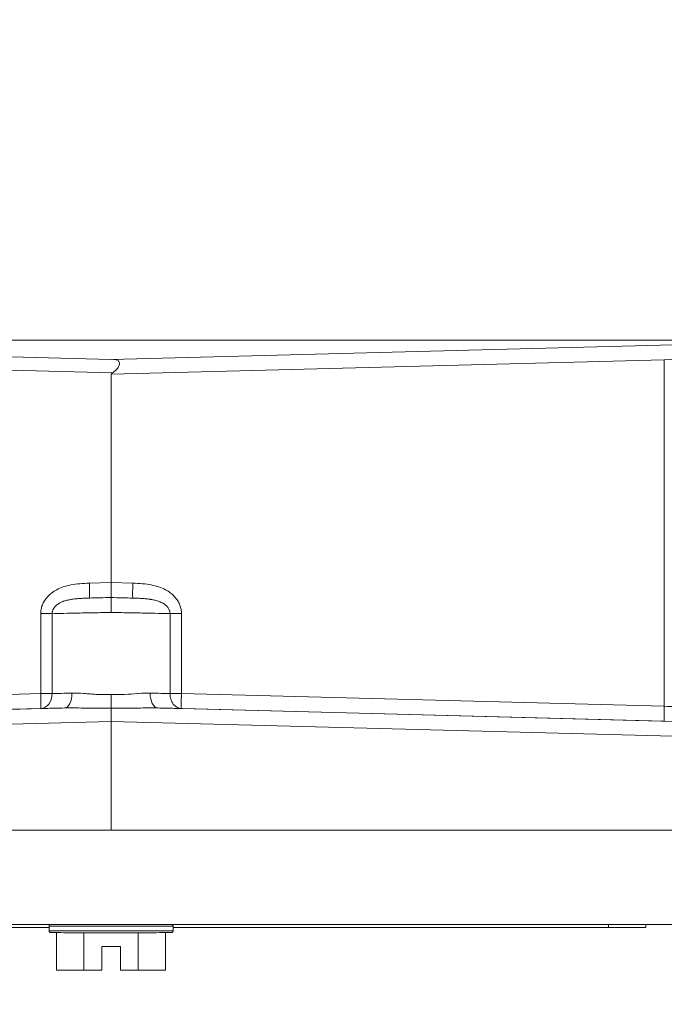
# Model space of a CAD drawing. Header units: inches. Extents: x 1 to 669, y 0 to 417.
# Tile 139 of 256: x 98.9 to 100.53, y 346.85 to 349.33. Entities that reach past the tile are written whole.
import ezdxf

# ---------------------------------------------------------------- set-up
doc = ezdxf.new("R2010")
doc.units = ezdxf.units.IN
doc.header["$LTSCALE"] = 12
doc.header["$MEASUREMENT"] = 0
doc.header["$PDMODE"] = 1
doc.layers.get('0').update_dxf_attribs({"linetype": 'CONTINUOUS'})
doc.layers.get('Defpoints').update_dxf_attribs({"linetype": 'CONTINUOUS'})
doc.layers.add('D', color=2, linetype='CONTINUOUS')
doc.layers.add('X', color=1, linetype='CONTINUOUS')
doc.styles.get("Standard").update_dxf_attribs({"font": 'SIMPLEX.SHX', "width": 0.875})
doc.dimstyles.new('STANDARD$0', dxfattribs={"dimscale": 32, "dimtxt": 0.09375, "dimasz": 0.0625, "dimexe": 0.03125, "dimexo": 0.03125, "dimgap": 0.03125, "dimtad": 1, "dimtih": 1, "dimtoh": 1, "dimdec": 4, "dimzin": 12, "dimdsep": 46, "dimlunit": 5, "dimtxsty": 'Standard', "dimcen": -0.03125, "dimclrd": 256, "dimclre": 256, "dimclrt": 256, "dimadec": 0, "dimazin": 0, "dimtfac": 0.875, "dimtdec": 4, "dimtofl": 0, "dimtmove": 0, "dimatfit": 3, "dimfxl": 1, "dimtolj": 1, "dimtzin": 12, "dimlwd": 13, "dimlwe": 13, "dimarcsym": 0})

# ---------------------------------------------------------------- blocks, each defined once
blk = doc.blocks.new('*D22')
at = {"layer": 'D', "lineweight": 13, "transparency": 16777216}
for p, q in [((58.9839, 356.0954), (58.9839, 301.0531)), ((158.9712, 354.6364), (158.9712, 301.0531)), ((60.9839, 302.0531), (156.9712, 302.0531))]:
    blk.add_line(p, q, dxfattribs=at)
at = {"layer": 'D', "transparency": 16777216}
for points in [[(60.9839, 302.3864), (60.9839, 301.7198), (58.9839, 302.0531)], [(156.9712, 302.3864), (156.9712, 301.7198), (158.9712, 302.0531)]]:
    blk.add_solid(points, dxfattribs=at)
at = {"layer": 'Defpoints', "color": 0, "transparency": 16777216}
for p in [(58.9839, 357.0954), (158.9712, 355.6364), (158.9712, 302.0531)]:
    blk.add_point(p, dxfattribs=at)
at = {"layer": 'D', "transparency": 16777216, "insert": (108.9775, 304.5531), "char_height": 3, "attachment_point": 5}
blk.add_mtext('\\A1;100{}{\\C2;%%p1}', dxfattribs=at)
blk = doc.blocks.new('*D23')
at = {"layer": 'D', "lineweight": 13, "transparency": 16777216}
for p, q in [((90.1511, 360.2772), (90.1511, 307.6928)), ((150.1511, 360.2772), (150.1511, 307.6928)), ((92.1511, 308.6928), (148.1511, 308.6928))]:
    blk.add_line(p, q, dxfattribs=at)
at = {"layer": 'D', "transparency": 16777216}
for points in [[(92.1511, 309.0261), (92.1511, 308.3595), (90.1511, 308.6928)], [(148.1511, 309.0261), (148.1511, 308.3595), (150.1511, 308.6928)]]:
    blk.add_solid(points, dxfattribs=at)
at = {"layer": 'Defpoints', "color": 0, "transparency": 16777216}
for p in [(90.1511, 361.2772), (150.1511, 361.2772), (150.1511, 308.6928)]:
    blk.add_point(p, dxfattribs=at)
at = {"layer": 'D', "transparency": 16777216, "insert": (120.1511, 311.1928), "char_height": 3, "attachment_point": 5}
blk.add_mtext('\\A1;60', dxfattribs=at)
blk = doc.blocks.new('GASTRAIN TOP')
at = {"layer": 'X', "lineweight": 0}
for p, q in [((-56.9766, 367.7217), (-58.6632, 367.7658)), ((-55.5536, 367.7702), (-58.6583, 367.7702)), ((-55.29, 367.7658), (-56.9766, 367.7217)), ((-58.3689, 367.725), (-56.9733, 367.6884)), ((-56.9766, 367.6847), (-55.5843, 367.7212)), ((-55.5843, 366.8493), (-55.5843, 367.7212)), ((-56.9766, 367.1603), (-56.9766, 367.6847)), ((-57.0312, 367.1589), (-56.9766, 367.1603)), ((-56.9766, 367.1603), (-56.922, 367.1589)), ((-56.9766, 367.1229), (-57.0312, 367.1215)), ((-56.922, 367.1215), (-56.9766, 367.1229)), ((-56.9766, 367.1229), (-56.9766, 367.1229)), ((-56.9766, 367.1229), (-56.9766, 367.1229)), ((-57.1536, 367.0825), (-57.1536, 366.881)), ((-57.1249, 367.0822), (-57.1249, 366.881)), ((-56.8282, 366.881), (-56.8282, 367.0825)), ((-56.7995, 366.881), (-56.7995, 367.0825)), ((-57.1536, 366.881), (-58.3689, 366.8493)), ((-55.5843, 366.8493), (-56.7995, 366.881)), ((-57.0938, 366.845), (-58.6632, 366.804)), ((-55.29, 366.804), (-56.8593, 366.845)), ((-58.3689, 366.8118), (-57.1536, 366.8436)), ((-56.7995, 366.8436), (-55.5843, 366.8118)), ((-58.6632, 366.7666), (-56.9766, 366.8107)), ((-56.9766, 366.5375), (-56.9766, 366.8107)), ((-56.9766, 366.8107), (-55.29, 366.7666)), ((-58.6607, 366.5376), (-56.9766, 366.5375)), ((-56.9766, 366.5375), (-55.2925, 366.5376)), ((-55.2276, 366.3003), (-58.7255, 366.3003)), ((-55.7247, 366.2922), (-55.7247, 366.3003)), ((-55.6312, 366.2924), (-55.6312, 366.3003)), ((-58.2285, 366.2922), (-57.1327, 366.2922)), ((-57.1327, 366.2845), (-57.1327, 366.2959)), ((-57.1136, 366.2797), (-57.1136, 366.1853)), ((-57.0451, 366.185), (-57.0451, 366.2795)), ((-56.9081, 366.185), (-56.9081, 366.2795)), ((-56.8396, 366.1853), (-56.8396, 366.2797)), ((-56.8204, 366.2845), (-56.8204, 366.2959)), ((-56.8204, 366.2922), (-55.7247, 366.2922)), ((-57.0003, 366.2448), (-56.9529, 366.2448)), ((-57.0003, 366.185), (-57.0003, 366.2448)), ((-56.9529, 366.2448), (-56.9529, 366.185)), ((-57.1136, 366.1853), (-57.0451, 366.185)), ((-57.0451, 366.185), (-57.0003, 366.185)), ((-56.9529, 366.185), (-56.9081, 366.185)), ((-56.9081, 366.185), (-56.8396, 366.1853))]:
    blk.add_line(p, q, dxfattribs=at)
for centre, major_axis, ratio, start_param, end_param in [((-55.5939, 367.7217), (-0.3662, -0.0106), 0.002092, 1.59692, 2.42698), ((-56.7986, 367.0824), (-0.0374, 0), 0.002092, -1.544604, -0.653394), ((-56.9766, 366.8107), (0, -0.0374), 0, 1.569388, 2.717301), ((-56.9766, 366.2959), (-0.1561, 0), 0.002092, 0.001977, 3.141593), ((-56.9766, 366.2845), (-0.1561, 0), 0.002092, 0.011681, 3.141593), ((-56.9766, 366.2845), (-0.1561, 0), 0.002092, 0, 0.011681), ((-55.7247, 366.2924), (0.0934, 0), 0.002092, -1.570796, 0)]:
    blk.add_ellipse(centre, major_axis=major_axis, ratio=ratio, start_param=start_param, end_param=end_param, dxfattribs=at)
at = {"layer": 'X', "lineweight": 0, "extrusion": (-2.33303e-16, 5.37133e-20, -1)}
blk.add_ellipse((-56.2628, 367.7033), major_axis=(0.7138, 0.0187), ratio=0.052336, start_param=-3.140223, end_param=-3.044702, dxfattribs=at)
at = {"layer": 'X', "lineweight": 0, "extrusion": (0, 0, -1)}
blk.add_ellipse((-56.9766, 367.1603), major_axis=(0, -0.0374), ratio=0.000003, start_param=0.002092, end_param=1.572205, dxfattribs=at)
at = {"layer": 'X', "lineweight": 0, "extrusion": (-2.16475e-16, -7.05741e-16, -1)}
blk.add_ellipse((-56.9776, 367.1232), major_axis=(-0.1495, -0.0039), ratio=0.00222, start_param=-1.577409, end_param=-1.203917, dxfattribs=at)
at = {"layer": 'X', "lineweight": 0, "extrusion": (-1.29188e-15, -4.10999e-14, -1)}
blk.add_ellipse((-56.9756, 367.1231), major_axis=(-0.1495, 0.0039), ratio=0.002024, start_param=-1.937678, end_param=-1.564234, dxfattribs=at)
at = {"layer": 'X', "lineweight": 0, "extrusion": (-2.33863e-16, 6.37499e-19, -1)}
blk.add_ellipse((-57.1546, 366.8809), major_axis=(0.0009, -0.0374), ratio=0.793889, start_param=-1.553453, end_param=-0.003595, dxfattribs=at)
at = {"layer": 'X', "lineweight": 0, "extrusion": (-2.32016e-16, 2.90481e-15, -1)}
blk.add_ellipse((-57.1546, 366.8809), major_axis=(0.0374, 0), ratio=0.002092, start_param=-1.54461, end_param=-0.653498, dxfattribs=at)
at = {"layer": 'X', "lineweight": 0, "extrusion": (8.47937e-16, -3.43211e-14, -1)}
blk.add_ellipse((-56.9218, 366.8877), major_axis=(-0.245, -0.0078), ratio=0.002082, start_param=-0.894721, end_param=-0.593191, dxfattribs=at)
at = {"layer": 'X', "lineweight": 0, "extrusion": (-3.52155e-16, -2.30068e-18, -1)}
blk.add_ellipse((-57.0948, 366.8824), major_axis=(0.0009, -0.0374), ratio=0.527159, start_param=-1.559451, end_param=-0.002493, dxfattribs=at)
at = {"layer": 'X', "lineweight": 0, "extrusion": (-3.52202e-16, 3.06471e-18, -1)}
blk.add_ellipse((-56.8584, 366.8824), major_axis=(-0.0009, -0.0374), ratio=0.527273, start_param=0.00241, end_param=1.559415, dxfattribs=at)
at = {"layer": 'X', "lineweight": 0, "extrusion": (8.71097e-18, 8.80612e-15, -1)}
blk.add_ellipse((-56.9765, 366.8859), major_axis=(-0.1868, 0.0059), ratio=0.001997, start_param=-2.487895, end_param=-2.125984, dxfattribs=at)
at = {"layer": 'X', "lineweight": 0, "extrusion": (-2.60305e-16, -1.65089e-14, -1)}
blk.add_ellipse((-56.7986, 366.8809), major_axis=(0.0374, 0), ratio=0.002092, start_param=-2.488103, end_param=-1.596976, dxfattribs=at)
at = {"layer": 'X', "lineweight": 0, "extrusion": (-6.53099e-19, -6.15007e-18, -1)}
blk.add_ellipse((-56.7986, 366.8809), major_axis=(-0.001, -0.0374), ratio=0.026223, start_param=0.002094, end_param=1.572203, dxfattribs=at)
at = {"layer": 'X', "lineweight": 0}
for points, knots in [([(-56.9708, 367.7218), (-56.9695, 367.7217), (-56.9683, 367.7216), (-56.9672, 367.7215), (-56.9653, 367.7212), (-56.9638, 367.7209), (-56.9624, 367.7205), (-56.9611, 367.72), (-56.9599, 367.7194), (-56.959, 367.7188), (-56.9581, 367.7181), (-56.9574, 367.7173), (-56.9569, 367.7164), (-56.9563, 367.7155), (-56.956, 367.7145), (-56.9558, 367.7134), (-56.9557, 367.7123), (-56.9557, 367.7111), (-56.9558, 367.7098), (-56.956, 367.7086), (-56.9563, 367.7072), (-56.9568, 367.7058), (-56.9574, 367.7045), (-56.9581, 367.703), (-56.959, 367.7015), (-56.9599, 367.7), (-56.961, 367.6985), (-56.9624, 367.697), (-56.9637, 367.6955), (-56.9653, 367.694), (-56.9671, 367.6925), (-56.9689, 367.6911), (-56.971, 367.6897), (-56.9733, 367.6884)], [0.0348056, 0.0348056, 0.0348056, 0.0348056, 0.0909091, 0.0909091, 0.0909091, 0.1818182, 0.1818182, 0.1818182, 0.2727273, 0.2727273, 0.2727273, 0.3636364, 0.3636364, 0.3636364, 0.4545455, 0.4545455, 0.4545455, 0.5454545, 0.5454545, 0.5454545, 0.6363636, 0.6363636, 0.6363636, 0.7272727, 0.7272727, 0.7272727, 0.8181818, 0.8181818, 0.8181818, 0.9090909, 0.9090909, 0.9090909, 1, 1, 1, 1]), ([(-57.0312, 367.1589), (-57.0309, 367.1494), (-57.0308, 367.1394), (-57.0308, 367.1325), (-57.0308, 367.1255), (-57.0309, 367.1215), (-57.0312, 367.1215)], [0, 0, 0, 0, 0.499999, 0.499999, 0.499999, 1, 1, 1, 1]), ([(-56.922, 367.1589), (-56.9222, 367.1494), (-56.9224, 367.1394), (-56.9224, 367.1325), (-56.9224, 367.1255), (-56.9222, 367.1215), (-56.922, 367.1215)], [0, 0, 0, 0, 0.499996, 0.499996, 0.499996, 1, 1, 1, 1]), ([(-57.1249, 367.0822), (-57.1249, 367.0831), (-57.1249, 367.084), (-57.1247, 367.0859), (-57.1245, 367.087), (-57.1242, 367.0881), (-57.1242, 367.0883), (-57.1238, 367.0895), (-57.1234, 367.0907), (-57.1227, 367.0924), (-57.1224, 367.0931), (-57.1218, 367.0942), (-57.1215, 367.0946), (-57.1206, 367.0962), (-57.1198, 367.0973), (-57.1187, 367.0987), (-57.1185, 367.099), (-57.1176, 367.1001), (-57.1168, 367.1009), (-57.115, 367.1027), (-57.1139, 367.1036), (-57.1126, 367.1046), (-57.1125, 367.1048), (-57.1109, 367.106), (-57.1094, 367.107), (-57.107, 367.1084), (-57.1064, 367.1088), (-57.1045, 367.1097), (-57.1034, 367.1103), (-57.1005, 367.1116), (-57.0988, 367.1123), (-57.0965, 367.1132), (-57.096, 367.1134), (-57.0931, 367.1144), (-57.0905, 367.1151), (-57.0875, 367.1159), (-57.0872, 367.116), (-57.0843, 367.1167), (-57.0816, 367.1172), (-57.0777, 367.118), (-57.0765, 367.1181), (-57.073, 367.1187), (-57.0708, 367.119), (-57.0664, 367.1195), (-57.0643, 367.1197), (-57.0603, 367.1201), (-57.0585, 367.1202), (-57.0536, 367.1206), (-57.0506, 367.1207), (-57.046, 367.121), (-57.0445, 367.121), (-57.0392, 367.1212), (-57.0353, 367.1214), (-57.0312, 367.1215)], [0.0000001, 0.0000001, 0.0000001, 0.0000001, 0.04289, 0.04289, 0.0909091, 0.0909091, 0.0966245, 0.0966245, 0.1508956, 0.1508956, 0.1818181, 0.1818181, 0.2049741, 0.2049741, 0.2587434, 0.2587434, 0.272727, 0.272727, 0.3137037, 0.3137037, 0.363636, 0.363636, 0.3707654, 0.3707654, 0.4304714, 0.4304714, 0.454545, 0.454545, 0.4931589, 0.4931589, 0.545454, 0.545454, 0.5590216, 0.5590216, 0.6280722, 0.6280722, 0.636363, 0.636363, 0.7002115, 0.7002115, 0.7272719, 0.7272719, 0.7756313, 0.7756313, 0.8181809, 0.8181809, 0.8542373, 0.8542373, 0.9090899, 0.9090899, 0.9353435, 0.9353435, 0.9999989, 0.9999989, 0.9999989, 0.9999989]), ([(-56.9766, 367.1229), (-56.9766, 367.1229), (-56.9766, 367.1219), (-56.9766, 367.12), (-56.9766, 367.1181), (-56.9766, 367.1153), (-56.9766, 367.1119), (-56.9766, 367.1084), (-56.9766, 367.1043), (-56.9766, 367.0998), (-56.9766, 367.0952), (-56.9766, 367.0903), (-56.9766, 367.0854)], [0, 0, 0, 0, 0.25, 0.25, 0.25, 0.5, 0.5, 0.5, 0.75, 0.75, 0.75, 1, 1, 1, 1]), ([(-56.922, 367.1215), (-56.9193, 367.1214), (-56.9167, 367.1213), (-56.9113, 367.1211), (-56.9085, 367.121), (-56.9039, 367.1208), (-56.9021, 367.1207), (-56.8972, 367.1204), (-56.8941, 367.1202), (-56.89, 367.1198), (-56.8888, 367.1197), (-56.8844, 367.1192), (-56.8812, 367.1188), (-56.8776, 367.1183), (-56.8771, 367.1182), (-56.8734, 367.1176), (-56.8703, 367.117), (-56.8671, 367.1163), (-56.8668, 367.1162), (-56.8641, 367.1155), (-56.8618, 367.1149), (-56.8585, 367.1138), (-56.8574, 367.1135), (-56.8552, 367.1126), (-56.854, 367.1122), (-56.851, 367.1109), (-56.8493, 367.1101), (-56.8475, 367.1091), (-56.8474, 367.1091), (-56.8455, 367.1081), (-56.844, 367.1071), (-56.8418, 367.1056), (-56.8412, 367.1051), (-56.8399, 367.1041), (-56.8393, 367.1036), (-56.8375, 367.1021), (-56.8365, 367.1011), (-56.8354, 367.0998), (-56.8352, 367.0996), (-56.8342, 367.0985), (-56.8336, 367.0976), (-56.8323, 367.0957), (-56.8317, 367.0948), (-56.8311, 367.0936), (-56.831, 367.0934), (-56.8303, 367.092), (-56.8298, 367.0908), (-56.8292, 367.0891), (-56.8291, 367.0886), (-56.8288, 367.0873), (-56.8286, 367.0865), (-56.8283, 367.0847), (-56.8282, 367.0835), (-56.8282, 367.0825)], [0.0000009, 0.0000009, 0.0000009, 0.0000009, 0.0424635, 0.0424635, 0.0909099, 0.0909099, 0.1229366, 0.1229366, 0.1818189, 0.1818189, 0.2046561, 0.2046561, 0.2727279, 0.2727279, 0.2833572, 0.2833572, 0.3561949, 0.3561949, 0.3636369, 0.3636369, 0.4245227, 0.4245227, 0.4545459, 0.4545459, 0.48954, 0.48954, 0.5454549, 0.5454549, 0.5509579, 0.5509579, 0.6087049, 0.6087049, 0.636364, 0.636364, 0.6636053, 0.6636053, 0.7172328, 0.7172328, 0.727273, 0.727273, 0.7715434, 0.7715434, 0.818182, 0.818182, 0.8274752, 0.8274752, 0.8855179, 0.8855179, 0.909091, 0.909091, 0.9461603, 0.9461603, 1, 1, 1, 1]), ([(-57.1249, 367.0822), (-57.127, 367.0824), (-57.1295, 367.0825), (-57.1325, 367.0825), (-57.1354, 367.0825), (-57.1387, 367.0825), (-57.1423, 367.0825), (-57.1459, 367.0825), (-57.1497, 367.0825), (-57.1536, 367.0825)], [0.0000001, 0.0000001, 0.0000001, 0.0000001, 0.3333334, 0.3333334, 0.3333334, 0.6666667, 0.6666667, 0.6666667, 1, 1, 1, 1]), ([(-57.1536, 366.8436), (-57.1535, 366.8436), (-57.1534, 366.8446), (-57.1533, 366.8464), (-57.1533, 366.8483), (-57.1532, 366.851), (-57.1532, 366.8545), (-57.1532, 366.858), (-57.1533, 366.8621), (-57.1533, 366.8667), (-57.1534, 366.8712), (-57.1535, 366.8761), (-57.1536, 366.881)], [0.0000373, 0.0000373, 0.0000373, 0.0000373, 0.2500047, 0.2500047, 0.2500047, 0.5000031, 0.5000031, 0.5000031, 0.7500016, 0.7500016, 0.7500016, 1, 1, 1, 1]), ([(-56.9766, 366.8789), (-56.9876, 366.8786), (-56.9988, 366.8785), (-57.0105, 366.879), (-57.0223, 366.8796), (-57.0345, 366.8807), (-57.0455, 366.8814), (-57.0564, 366.8821), (-57.0661, 366.8823), (-57.0751, 366.8825)], [0, 0, 0, 0, 0.3333333, 0.3333333, 0.3333333, 0.6666667, 0.6666667, 0.6666667, 1, 1, 1, 1]), ([(-56.9766, 366.8789), (-56.9667, 366.8786), (-56.9566, 366.8785), (-56.9459, 366.8789), (-56.945, 366.8789), (-56.944, 366.879), (-56.943, 366.879), (-56.9318, 366.8795), (-56.92, 366.8806), (-56.9094, 366.8813), (-56.9089, 366.8813), (-56.9084, 366.8814), (-56.9079, 366.8814), (-56.8972, 366.8821), (-56.8876, 366.8823), (-56.8788, 366.8824), (-56.8786, 366.8825), (-56.8783, 366.8825), (-56.8781, 366.8825)], [0, 0, 0, 0, 0.3051738, 0.3051738, 0.3051738, 0.3333333, 0.3333333, 0.3333333, 0.6517323, 0.6517323, 0.6517323, 0.6666667, 0.6666667, 0.6666667, 0.9904082, 0.9904082, 0.9904082, 1, 1, 1, 1]), ([(-56.9766, 366.8448), (-56.9766, 366.8467), (-56.9765, 366.8495), (-56.9765, 366.853), (-56.9765, 366.8564), (-56.9765, 366.8605), (-56.9765, 366.8649), (-56.9766, 366.8694), (-56.9766, 366.8743), (-56.9766, 366.8789)], [0.0000004, 0.0000004, 0.0000004, 0.0000004, 0.3333336, 0.3333336, 0.3333336, 0.6666668, 0.6666668, 0.6666668, 1, 1, 1, 1]), ([(-56.7995, 366.8436), (-56.803, 366.8437), (-56.807, 366.8447), (-56.8106, 366.8466), (-56.8141, 366.8485), (-56.8173, 366.8513), (-56.82, 366.8548), (-56.8226, 366.8582), (-56.8247, 366.8623), (-56.8261, 366.8668), (-56.8276, 366.8713), (-56.8284, 366.8762), (-56.8282, 366.881)], [0, 0, 0, 0, 0.25, 0.25, 0.25, 0.5, 0.5, 0.5, 0.7499999, 0.7499999, 0.7499999, 0.9999999, 0.9999999, 0.9999999, 0.9999999]), ([(-57.0938, 366.845), (-57.087, 366.8452), (-57.08, 366.8452), (-57.0636, 366.8451), (-57.054, 366.8449), (-57.0341, 366.8445), (-57.0237, 366.8444), (-57.0033, 366.8443), (-56.9932, 366.8444), (-56.981, 366.8447), (-56.9788, 366.8447), (-56.9766, 366.8448)], [0, 0, 0, 0, 0.1816552, 0.1816552, 0.427859, 0.427859, 0.6901941, 0.6901941, 0.9445931, 0.9445931, 0.9999727, 0.9999727, 0.9999727, 0.9999727]), ([(-56.9766, 366.8448), (-56.9648, 366.8444), (-56.9529, 366.8443), (-56.9411, 366.8443), (-56.9263, 366.8444), (-56.9116, 366.8447), (-56.8971, 366.8449), (-56.8847, 366.8452), (-56.8723, 366.8453), (-56.8603, 366.8451), (-56.86, 366.8451), (-56.8597, 366.845), (-56.8593, 366.845)], [0, 0, 0, 0, 0.298738, 0.298738, 0.298738, 0.671848, 0.671848, 0.671848, 0.991625, 0.991625, 0.991625, 1, 1, 1, 1]), ([(-55.5843, 366.8118), (-55.5845, 366.8119), (-55.5847, 366.8159), (-55.5847, 366.8228), (-55.5847, 366.8298), (-55.5845, 366.8397), (-55.5843, 366.8493)], [0, 0, 0, 0, 0.5000188, 0.5000188, 0.5000188, 1, 1, 1, 1]), ([(-55.2276, 366.8397), (-55.2276, 366.8397), (-55.2297, 366.8397), (-55.2339, 366.8398), (-55.2392, 366.8399), (-55.2479, 366.8401), (-55.2597, 366.8404), (-55.2714, 366.8406), (-55.2863, 366.841), (-55.3038, 366.8415), (-55.3124, 366.8417), (-55.3217, 366.8419), (-55.3316, 366.8422), (-55.3417, 366.8425), (-55.3526, 366.8428), (-55.3639, 366.8431), (-55.3863, 366.8437), (-55.4109, 366.8444), (-55.4367, 366.8451), (-55.4629, 366.8458), (-55.4903, 366.8466), (-55.5183, 366.8474), (-55.5402, 366.848), (-55.5623, 366.8486), (-55.5843, 366.8493)], [0.0000138, 0.0000138, 0.0000138, 0.0000138, 0.1221879, 0.1221879, 0.1221879, 0.2745538, 0.2745538, 0.2745538, 0.4256764, 0.4256764, 0.4256764, 0.4999814, 0.4999814, 0.4999814, 0.5768805, 0.5768805, 0.5768805, 0.7280668, 0.7280668, 0.7280668, 0.8805727, 0.8805727, 0.8805727, 1, 1, 1, 1]), ([(-57.1327, 366.2959), (-57.1327, 366.2964), (-57.1326, 366.297), (-57.1323, 366.2979), (-57.1321, 366.2984), (-57.1315, 366.2992), (-57.1311, 366.2996), (-57.1305, 366.3), (-57.1303, 366.3001), (-57.13, 366.3002), (-57.1299, 366.3003), (-57.1299, 366.3003)], [0, 0, 0, 0, 0.001557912, 0.001557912, 0.003075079, 0.003075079, 0.004590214, 0.004590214, 0.005307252, 0.005307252, 0.005558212, 0.005558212, 0.005558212, 0.005558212]), ([(-56.8233, 366.3003), (-56.8232, 366.3002), (-56.8231, 366.3002), (-56.8227, 366.3), (-56.8225, 366.2999), (-56.8219, 366.2994), (-56.8216, 366.2991), (-56.8211, 366.2984), (-56.8209, 366.2979), (-56.8205, 366.297), (-56.8204, 366.2964), (-56.8204, 366.2959)], [0.479094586, 0.479094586, 0.479094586, 0.479094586, 0.479455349, 0.479455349, 0.480346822, 0.480346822, 0.481616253, 0.481616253, 0.483096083, 0.483096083, 0.484655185, 0.484655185, 0.484655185, 0.484655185]), ([(-56.8204, 366.2845), (-56.8204, 366.284), (-56.8205, 366.2835), (-56.8209, 366.2825), (-56.8211, 366.2821), (-56.8217, 366.2813), (-56.8221, 366.2809), (-56.8227, 366.2805), (-56.8229, 366.2804), (-56.8233, 366.2802), (-56.8234, 366.2801), (-56.8237, 366.28), (-56.8238, 366.28), (-56.8241, 366.2799), (-56.8242, 366.2799), (-56.8244, 366.2799), (-56.8245, 366.2798), (-56.8246, 366.2798), (-56.8247, 366.2798), (-56.8249, 366.2798), (-56.8249, 366.2798), (-56.8252, 366.2798), (-56.8253, 366.2798), (-56.8261, 366.2798), (-56.827, 366.2797), (-56.8319, 366.2797), (-56.8387, 366.2797), (-56.8566, 366.2796), (-56.8674, 366.2796), (-56.8922, 366.2795), (-56.9064, 366.2795), (-56.9363, 366.2795), (-56.9525, 366.2795), (-56.9846, 366.2795), (-57.001, 366.2795), (-57.032, 366.2795), (-57.047, 366.2795), (-57.0738, 366.2795), (-57.0859, 366.2796), (-57.1057, 366.2796), (-57.1137, 366.2797), (-57.1246, 366.2797), (-57.1262, 366.2796), (-57.1284, 366.2798), (-57.1284, 366.2798), (-57.1286, 366.2798), (-57.1287, 366.2798), (-57.1289, 366.2799), (-57.129, 366.2799), (-57.1293, 366.28), (-57.1295, 366.28), (-57.1298, 366.2802), (-57.13, 366.2802), (-57.1304, 366.2805), (-57.1307, 366.2806), (-57.1312, 366.2811), (-57.1315, 366.2814), (-57.1321, 366.2821), (-57.1323, 366.2825), (-57.1326, 366.2835), (-57.1327, 366.284), (-57.1327, 366.2845)], [0, 0, 0, 0, 0.0015579, 0.0015579, 0.0030751, 0.0030751, 0.0045902, 0.0045902, 0.0053073, 0.0053073, 0.0059059, 0.0059059, 0.0063205, 0.0063205, 0.0069403, 0.0069403, 0.0075483, 0.0075483, 0.0085139, 0.0085139, 0.0106672, 0.0106672, 0.0171179, 0.0171179, 0.036501, 0.036501, 0.0895141, 0.0895141, 0.1377863, 0.1377863, 0.1860524, 0.1860524, 0.2343039, 0.2343039, 0.2825524, 0.2825524, 0.3308005, 0.3308005, 0.3790507, 0.3790507, 0.4273087, 0.4273087, 0.4755638, 0.4755638, 0.4766365, 0.4766365, 0.4774429, 0.4774429, 0.478153, 0.478153, 0.4788518, 0.4788518, 0.4794553, 0.4794553, 0.4803468, 0.4803468, 0.4816163, 0.4816163, 0.4830961, 0.4830961, 0.4846552, 0.4846552, 0.4846552, 0.4846552])]:
    blk.add_open_spline(points, degree=3, knots=knots, dxfattribs=at)
for points in [[(-57.1536, 367.0825), (-57.1536, 367.086), (-57.153, 367.0932), (-57.1499, 367.104), (-57.1446, 367.1147), (-57.1369, 367.1249), (-57.1268, 367.1343), (-57.1137, 367.1428), (-57.0974, 367.1498), (-57.0781, 367.1549), (-57.0559, 367.1579), (-57.0397, 367.1587), (-57.0312, 367.1589)], [(-56.7995, 367.0825), (-56.7995, 367.086), (-56.8002, 367.0931), (-56.8032, 367.104), (-56.8085, 367.1147), (-56.8162, 367.1249), (-56.8264, 367.1343), (-56.8394, 367.1428), (-56.8557, 367.1498), (-56.875, 367.1549), (-56.8972, 367.1579), (-56.9135, 367.1587), (-56.922, 367.1589)], [(-57.1249, 367.0822), (-57.1163, 367.0824), (-57.0963, 367.0831), (-57.06, 367.0837), (-57.0194, 367.0845), (-56.9909, 367.0851), (-56.9766, 367.0854)], [(-56.9766, 367.0854), (-56.9623, 367.0851), (-56.9337, 367.0845), (-56.8931, 367.0837), (-56.8569, 367.083), (-56.8369, 367.0826), (-56.8282, 367.0825)], [(-57.1536, 366.8436), (-57.1481, 366.8437), (-57.1363, 366.844), (-57.1162, 366.8445), (-57.1015, 366.8448), (-57.0938, 366.845)], [(-56.7995, 366.8436), (-56.805, 366.8437), (-56.8168, 366.844), (-56.8369, 366.8445), (-56.8516, 366.8448), (-56.8593, 366.845)]]:
    blk.add_open_spline(points, degree=3, dxfattribs=at)

msp = doc.modelspace()

# ---------------------------------------------------------------- linework, layer by layer
msp.add_arc((120.1511, 361.27725), 30, 192.904892, 67.197332)

# ---------------------------------------------------------------- block references
msp.add_blockref('GASTRAIN TOP', (156.11068, -19.24667))

# ---------------------------------------------------------------- dimensions: what is measured, and where the dimension line sits
at = {"layer": 'D'}
dim = msp.add_linear_dim(base=(150.1511, 308.69279), p1=(90.1511, 361.27725), p2=(150.1511, 361.27725), dimstyle='STANDARD$0', override={"dimarcsym": 1}, dxfattribs=at)
dim.commit()
dim.dimension.update_dxf_attribs({"geometry": '*D23', "text_midpoint": (120.1511, 311.19279)})
dim = msp.add_linear_dim(base=(158.97115, 302.0531), p1=(58.98388, 357.09545), p2=(158.97115, 355.63636), text='<>{}{\\C2;%%p1}', dimstyle='STANDARD$0', override={"dimdec": 0, "dimtp": 1, "dimtm": 1, "dimarcsym": 1}, dxfattribs=at)
dim.commit()
dim.dimension.update_dxf_attribs({"geometry": '*D22', "text_midpoint": (108.97752, 304.5531)})

doc.saveas('drawing.dxf')
